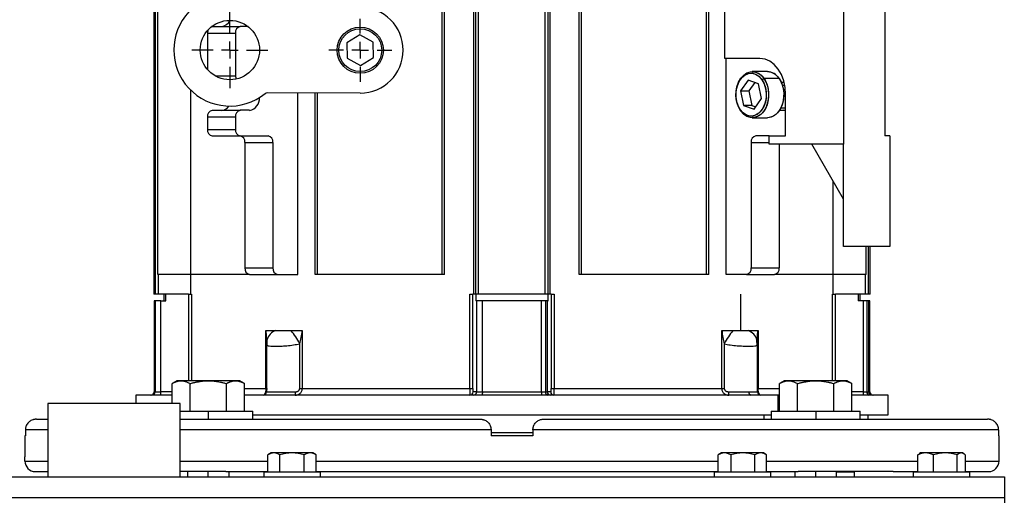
# Model space of a CAD drawing. Header units: inches. Extents: x 4 to 194, y 4 to 148.
# Tile 54 of 88: x 101 to 113, y 92 to 98. Entities that reach past the tile are written whole.
import ezdxf

# ---------------------------------------------------------------- set-up
doc = ezdxf.new("R2010")
doc.units = ezdxf.units.IN
doc.header["$LTSCALE"] = 18
doc.header["$MEASUREMENT"] = 0
doc.linetypes.add('CENTERX2', pattern=[0.8, 0.5, -0.1, 0.1, -0.1])
doc.layers.add('CENTER', color=40, linetype='CENTERX2')

# ---------------------------------------------------------------- blocks, each defined once
blk = doc.blocks.new('SW_CENTERMARKSYMBOL_12')
at = {"layer": 'CENTER', "color": 0}
for p, q in [((0, 0.2), (0, 0.454)), ((-0.2, 0), (-0.454, 0)), ((0, 0), (-0.1, 0)), ((0, 0), (0, 0.1)), ((0, 0), (0, -0.1)), ((0, 0), (0.1, 0)), ((0.2, 0), (0.454, 0)), ((0, -0.2), (0, -0.454))]:
    blk.add_line(p, q, dxfattribs=at)
blk = doc.blocks.new('SW_CENTERMARKSYMBOL_13')
at = {"layer": 'CENTER', "color": 0}
for p, q in [((0, 0.2), (0, 0.376)), ((-0.2, 0), (-0.376, 0)), ((0, 0), (-0.1, 0)), ((0, 0), (0, 0.1)), ((0, 0), (0, -0.1)), ((0, 0), (0.1, 0)), ((0.2, 0), (0.376, 0)), ((0, -0.2), (0, -0.376))]:
    blk.add_line(p, q, dxfattribs=at)

msp = doc.modelspace()

# ---------------------------------------------------------------- linework, layer by layer
for p, q in [((102.435, 102.299), (102.435, 94.547)), ((102.453, 94.547), (102.453, 102.299)), ((106.252, 94.547), (106.252, 102.299)), ((106.276, 94.547), (106.276, 102.299)), ((106.311, 94.547), (106.311, 102.299)), ((107.106, 94.547), (107.106, 102.299)), ((107.142, 94.547), (107.142, 102.299)), ((107.165, 94.547), (107.165, 102.299)), ((102.483, 94.783), (102.483, 102.185)), ((105.877, 94.783), (105.877, 102.185)), ((105.905, 94.783), (105.905, 102.185)), ((107.512, 94.783), (107.512, 102.185)), ((107.54, 94.783), (107.54, 102.185)), ((109.029, 94.783), (109.029, 102.185)), ((109.057, 94.783), (109.057, 102.185)), ((110.665, 100.669), (110.665, 96.338)), ((111.157, 100.57), (111.157, 96.437)), ((109.25, 97.362), (109.25, 99.645)), ((103.076, 97.663), (103.076, 97.229)), ((103.076, 97.663), (103.41, 97.663)), ((103.131, 97.742), (103.124, 97.741)), ((103.131, 97.742), (103.465, 97.742)), ((103.41, 97.663), (103.41, 97.155)), ((103.56, 97.742), (103.465, 97.742)), ((104.893, 97.642), (104.738, 97.547)), ((105.053, 97.555), (104.893, 97.642)), ((104.738, 97.547), (104.743, 97.365)), ((105.057, 97.374), (105.053, 97.555)), ((104.743, 97.365), (104.902, 97.278)), ((104.902, 97.278), (105.057, 97.374)), ((109.668, 97.362), (109.25, 97.362)), ((109.265, 94.783), (109.265, 97.362)), ((109.757, 97.204), (109.576, 97.204)), ((109.757, 97.204), (109.576, 97.204)), ((103.165, 97.155), (103.41, 97.155)), ((109.527, 97.104), (109.437, 96.973)), ((109.651, 97.06), (109.527, 97.104)), ((109.605, 97.076), (109.535, 96.973)), ((109.687, 96.885), (109.651, 97.06)), ((109.691, 97.108), (109.715, 97.122)), ((109.896, 97.122), (109.715, 97.122)), ((109.952, 97.076), (109.922, 97.076)), ((109.956, 97.075), (109.922, 97.075)), ((109.956, 97.077), (109.952, 97.076)), ((109.952, 97.076), (109.956, 97.076)), ((102.877, 94.783), (102.877, 96.98)), ((104.897, 96.948), (103.787, 96.95)), ((104.153, 94.783), (104.153, 96.949)), ((104.361, 94.783), (104.361, 96.949)), ((104.388, 94.783), (104.388, 96.949)), ((109.437, 96.973), (109.473, 96.798)), ((109.437, 96.973), (109.535, 96.973)), ((109.535, 96.973), (109.57, 96.798)), ((109.964, 97.039), (109.936, 97.039)), ((109.598, 96.754), (109.687, 96.885)), ((109.974, 96.437), (109.974, 96.929)), ((103.131, 96.742), (103.465, 96.742)), ((103.577, 96.742), (103.465, 96.742)), ((109.433, 96.749), (109.437, 96.736)), ((109.473, 96.798), (109.598, 96.754)), ((109.57, 96.798), (109.473, 96.798)), ((109.57, 96.798), (109.617, 96.782)), ((109.9, 96.742), (109.952, 96.742)), ((109.917, 96.771), (109.974, 96.771)), ((109.917, 96.771), (109.974, 96.771)), ((109.952, 96.742), (109.974, 96.742)), ((103.076, 96.663), (103.076, 96.515)), ((103.076, 96.663), (103.41, 96.663)), ((103.41, 96.663), (103.41, 96.515)), ((109.576, 96.653), (109.757, 96.653)), ((109.576, 96.653), (109.757, 96.653)), ((103.076, 96.515), (103.41, 96.515)), ((103.131, 96.437), (103.465, 96.437)), ((103.465, 96.437), (103.8, 96.437)), ((103.521, 96.358), (103.855, 96.358)), ((103.521, 96.358), (103.521, 94.862)), ((103.855, 96.358), (103.855, 94.862)), ((109.562, 96.358), (109.562, 94.862)), ((109.562, 96.358), (109.779, 96.358)), ((109.779, 96.437), (109.618, 96.437)), ((109.779, 96.338), (109.779, 96.437)), ((109.779, 96.437), (109.974, 96.437)), ((111.216, 96.437), (111.157, 96.437)), ((111.216, 96.437), (111.216, 95.118)), ((110.665, 96.338), (109.779, 96.338)), ((109.896, 96.338), (109.896, 94.862)), ((110.665, 95.683), (110.287, 96.338)), ((110.665, 95.118), (110.665, 96.338)), ((110.54, 94.783), (110.54, 95.9)), ((111.216, 95.118), (110.665, 95.118)), ((110.934, 94.783), (110.934, 95.118)), ((110.964, 94.547), (110.964, 95.118)), ((110.983, 94.547), (110.983, 95.118)), ((103.521, 94.862), (103.855, 94.862)), ((109.562, 94.862), (109.896, 94.862)), ((102.877, 94.783), (102.483, 94.783)), ((102.49, 94.547), (102.49, 94.783)), ((103.577, 94.783), (102.877, 94.783)), ((102.878, 94.547), (102.878, 94.783)), ((103.577, 94.783), (103.911, 94.783)), ((103.911, 94.783), (104.153, 94.783)), ((104.388, 94.783), (104.361, 94.783)), ((105.877, 94.783), (104.388, 94.783)), ((105.905, 94.783), (105.877, 94.783)), ((107.54, 94.783), (107.512, 94.783)), ((109.029, 94.783), (107.54, 94.783)), ((109.057, 94.783), (109.029, 94.783)), ((109.506, 94.783), (109.265, 94.783)), ((109.506, 94.783), (109.841, 94.783)), ((110.54, 94.783), (109.841, 94.783)), ((110.54, 94.547), (110.54, 94.783)), ((110.934, 94.783), (110.54, 94.783)), ((110.927, 94.547), (110.927, 94.783)), ((102.453, 94.547), (102.435, 94.547)), ((102.437, 94.468), (102.437, 93.381)), ((102.451, 94.468), (102.437, 94.468)), ((102.451, 94.468), (102.451, 93.381)), ((102.519, 94.468), (102.451, 94.468)), ((102.49, 94.547), (102.453, 94.547)), ((102.68, 94.547), (102.49, 94.547)), ((102.519, 93.381), (102.519, 94.468)), ((102.519, 94.468), (102.577, 94.468)), ((102.555, 94.547), (102.555, 94.468)), ((102.577, 94.468), (102.577, 94.547)), ((102.85, 94.547), (102.68, 94.547)), ((102.85, 94.547), (102.883, 94.547)), ((102.85, 94.547), (102.85, 93.513)), ((102.883, 94.547), (102.883, 93.513)), ((106.207, 93.421), (106.207, 94.547)), ((106.207, 94.547), (106.24, 94.547)), ((106.264, 94.547), (106.24, 94.547)), ((106.24, 93.421), (106.24, 94.547)), ((106.276, 94.547), (106.264, 94.547)), ((106.311, 94.547), (106.276, 94.547)), ((106.278, 94.547), (106.278, 94.468)), ((106.287, 94.468), (106.278, 94.468)), ((106.287, 94.468), (106.287, 93.381)), ((106.358, 94.468), (106.287, 94.468)), ((107.106, 94.547), (106.311, 94.547)), ((106.358, 93.381), (106.358, 94.468)), ((107.059, 94.468), (106.358, 94.468)), ((107.059, 93.381), (107.059, 94.468)), ((107.108, 94.468), (107.059, 94.468)), ((107.142, 94.547), (107.106, 94.547)), ((107.108, 94.468), (107.108, 93.381)), ((107.131, 94.468), (107.108, 94.468)), ((107.131, 93.381), (107.131, 94.468)), ((107.131, 94.468), (107.139, 94.468)), ((107.139, 94.468), (107.139, 94.547)), ((107.153, 94.547), (107.142, 94.547)), ((107.177, 94.547), (107.153, 94.547)), ((107.177, 94.547), (107.177, 93.421)), ((107.177, 94.547), (107.211, 94.547)), ((107.211, 94.547), (107.211, 93.421)), ((109.437, 94.547), (109.437, 94.114)), ((110.534, 94.547), (110.568, 94.547)), ((110.534, 93.513), (110.534, 94.547)), ((110.738, 94.547), (110.568, 94.547)), ((110.568, 93.513), (110.568, 94.547)), ((110.927, 94.547), (110.738, 94.547)), ((110.84, 94.547), (110.84, 94.468)), ((110.898, 94.468), (110.84, 94.468)), ((110.862, 94.468), (110.862, 94.547)), ((110.898, 94.468), (110.898, 93.381)), ((110.943, 94.468), (110.898, 94.468)), ((110.964, 94.547), (110.927, 94.547)), ((110.943, 94.468), (110.943, 93.381)), ((110.966, 94.468), (110.943, 94.468)), ((110.983, 94.547), (110.964, 94.547)), ((110.966, 93.381), (110.966, 94.468)), ((110.98, 94.468), (110.966, 94.468)), ((110.98, 93.381), (110.98, 94.468)), ((103.773, 94.114), (103.892, 94.114)), ((103.773, 93.421), (103.773, 94.114)), ((103.773, 94.114), (103.78, 93.981)), ((103.785, 93.999), (103.783, 93.938)), ((104.072, 94.114), (104.206, 94.114)), ((104.206, 94.114), (104.206, 93.421)), ((109.212, 94.114), (109.345, 94.114)), ((109.212, 93.421), (109.212, 94.114)), ((109.345, 94.114), (109.437, 94.114)), ((109.437, 94.114), (109.526, 94.114)), ((109.526, 94.114), (109.645, 94.114)), ((109.634, 93.938), (109.632, 93.999)), ((109.645, 94.114), (109.645, 93.421)), ((103.779, 93.947), (103.779, 93.381)), ((104.175, 93.421), (104.175, 93.956)), ((109.242, 93.956), (109.242, 93.421)), ((109.638, 93.381), (109.638, 93.947)), ((102.71, 93.513), (102.652, 93.479)), ((102.652, 93.241), (102.652, 93.479)), ((102.76, 93.513), (102.71, 93.513)), ((103.085, 93.513), (102.76, 93.513)), ((102.868, 93.149), (102.868, 93.479)), ((103.41, 93.513), (103.085, 93.513)), ((103.301, 93.149), (103.301, 93.479)), ((103.46, 93.513), (103.41, 93.513)), ((103.518, 93.479), (103.46, 93.513)), ((103.518, 93.149), (103.518, 93.479)), ((103.518, 93.421), (103.773, 93.421)), ((103.773, 93.421), (103.779, 93.421)), ((104.175, 93.421), (104.206, 93.421)), ((104.206, 93.421), (106.207, 93.421)), ((106.207, 93.421), (106.24, 93.421)), ((107.177, 93.421), (107.211, 93.421)), ((107.211, 93.421), (109.212, 93.421)), ((109.212, 93.421), (109.242, 93.421)), ((109.645, 93.421), (109.638, 93.421)), ((109.645, 93.421), (109.9, 93.421)), ((109.958, 93.513), (109.899, 93.479)), ((109.9, 93.149), (109.9, 93.479)), ((110.008, 93.513), (109.958, 93.513)), ((110.333, 93.513), (110.008, 93.513)), ((110.116, 93.149), (110.116, 93.479)), ((110.657, 93.513), (110.333, 93.513)), ((110.549, 93.149), (110.549, 93.479)), ((110.708, 93.513), (110.657, 93.513)), ((110.766, 93.479), (110.708, 93.513)), ((110.766, 93.149), (110.766, 93.479)), ((102.22, 93.342), (102.22, 93.241)), ((102.652, 93.342), (102.22, 93.342)), ((102.437, 93.381), (102.451, 93.381)), ((102.451, 93.381), (102.519, 93.381)), ((102.652, 93.381), (102.519, 93.381)), ((109.882, 93.342), (103.518, 93.342)), ((103.779, 93.381), (104.124, 93.381)), ((106.287, 93.381), (106.246, 93.381)), ((106.287, 93.381), (106.358, 93.381)), ((106.358, 93.381), (107.059, 93.381)), ((107.059, 93.381), (107.108, 93.381)), ((107.108, 93.381), (107.131, 93.381)), ((107.171, 93.381), (107.131, 93.381)), ((109.294, 93.381), (109.534, 93.381)), ((109.534, 93.381), (109.638, 93.381)), ((109.9, 93.342), (109.882, 93.342)), ((109.882, 93.342), (109.882, 93.149)), ((110.898, 93.381), (110.766, 93.381)), ((111.197, 93.342), (110.766, 93.342)), ((110.898, 93.381), (110.943, 93.381)), ((110.943, 93.381), (110.966, 93.381)), ((110.966, 93.381), (110.98, 93.381)), ((111.197, 93.106), (111.197, 93.342)), ((101.17, 93.241), (101.17, 92.366)), ((101.959, 93.241), (101.17, 93.241)), ((102.748, 93.241), (101.959, 93.241)), ((102.748, 92.366), (102.748, 93.241)), ((102.748, 93.149), (103.085, 93.149)), ((103.085, 93.149), (103.085, 93.054)), ((103.085, 93.149), (103.616, 93.149)), ((103.616, 93.054), (103.616, 93.149)), ((103.616, 93.106), (109.802, 93.106)), ((109.714, 93.106), (109.714, 93.054)), ((109.802, 93.149), (109.802, 93.054)), ((109.802, 93.149), (110.333, 93.149)), ((110.333, 93.149), (110.333, 93.054)), ((110.333, 93.149), (110.864, 93.149)), ((110.864, 93.054), (110.864, 93.149)), ((110.864, 93.106), (111.197, 93.106)), ((110.959, 93.054), (110.959, 93.106)), ((101.034, 93.054), (101.17, 93.054)), ((102.748, 93.054), (106.334, 93.054)), ((107.084, 93.054), (112.384, 93.054)), ((100.896, 92.854), (100.896, 92.604)), ((100.902, 92.854), (100.896, 92.854)), ((100.902, 92.929), (100.902, 92.854)), ((101.17, 92.929), (100.902, 92.929)), ((106.459, 92.929), (102.748, 92.929)), ((106.459, 92.929), (106.459, 92.854)), ((106.959, 92.893), (106.459, 92.893)), ((106.959, 92.854), (106.459, 92.854)), ((106.959, 92.929), (106.959, 92.854)), ((112.516, 92.929), (106.959, 92.929)), ((112.516, 92.929), (112.516, 92.854)), ((112.521, 92.854), (112.516, 92.854)), ((112.521, 92.604), (112.521, 92.854)), ((100.896, 92.554), (100.896, 92.604)), ((103.834, 92.651), (103.795, 92.629)), ((103.795, 92.421), (103.795, 92.629)), ((103.867, 92.651), (103.834, 92.651)), ((104.084, 92.651), (103.867, 92.651)), ((103.939, 92.421), (103.939, 92.629)), ((104.3, 92.651), (104.084, 92.651)), ((104.228, 92.421), (104.228, 92.629)), ((104.334, 92.651), (104.3, 92.651)), ((104.372, 92.629), (104.334, 92.651)), ((104.372, 92.421), (104.372, 92.629)), ((109.209, 92.651), (109.17, 92.629)), ((109.17, 92.421), (109.17, 92.629)), ((109.244, 92.651), (109.209, 92.651)), ((109.463, 92.651), (109.244, 92.651)), ((109.319, 92.629), (109.319, 92.421)), ((109.677, 92.651), (109.463, 92.651)), ((109.607, 92.421), (109.607, 92.629)), ((109.709, 92.651), (109.677, 92.651)), ((109.747, 92.629), (109.709, 92.651)), ((109.747, 92.421), (109.747, 92.629)), ((111.55, 92.629), (111.569, 92.638)), ((111.55, 92.421), (111.55, 92.629)), ((111.584, 92.651), (111.566, 92.642)), ((111.644, 92.651), (111.584, 92.651)), ((111.88, 92.651), (111.644, 92.651)), ((111.738, 92.421), (111.738, 92.629)), ((112.07, 92.651), (111.88, 92.651)), ((112.022, 92.421), (112.022, 92.629)), ((112.084, 92.651), (112.07, 92.651)), ((112.101, 92.642), (112.084, 92.651)), ((112.117, 92.629), (112.117, 92.421)), ((112.521, 92.554), (112.521, 92.604)), ((100.896, 92.554), (101.17, 92.554)), ((102.748, 92.554), (103.795, 92.554)), ((104.372, 92.554), (109.17, 92.554)), ((109.747, 92.554), (111.55, 92.554)), ((112.117, 92.554), (112.521, 92.554)), ((95.584, 92.366), (112.584, 92.366)), ((101.021, 92.429), (101.17, 92.429)), ((103.295, 92.429), (102.748, 92.429)), ((102.835, 92.429), (102.835, 92.366)), ((103.085, 92.366), (103.085, 92.429)), ((103.295, 92.429), (103.795, 92.429)), ((103.335, 92.366), (103.335, 92.429)), ((103.746, 92.421), (103.746, 92.366)), ((104.422, 92.421), (103.746, 92.421)), ((104.372, 92.429), (109.17, 92.429)), ((104.422, 92.366), (104.422, 92.421)), ((109.121, 92.421), (109.121, 92.366)), ((109.797, 92.421), (109.121, 92.421)), ((109.747, 92.429), (110.122, 92.429)), ((109.797, 92.366), (109.797, 92.421)), ((110.083, 92.429), (110.083, 92.366)), ((111.258, 92.429), (110.122, 92.429)), ((110.333, 92.366), (110.333, 92.429)), ((110.583, 92.366), (110.583, 92.429)), ((110.797, 92.421), (110.583, 92.421)), ((110.736, 92.421), (110.736, 92.429)), ((110.797, 92.366), (110.797, 92.421)), ((111.258, 92.429), (111.55, 92.429)), ((111.496, 92.421), (111.496, 92.366)), ((112.172, 92.421), (111.496, 92.421)), ((112.117, 92.429), (112.396, 92.429)), ((112.172, 92.366), (112.172, 92.421)), ((112.584, 92.366), (112.584, 92.116)), ((112.584, 92.116), (95.584, 92.116)), ((112.584, 92.116), (112.584, 92.054))]:
    msp.add_line(p, q)
at = {"flags": 128}
for points in [[(109.974, 96.929), (109.968, 97.013), (109.951, 97.094), (109.923, 97.169), (109.884, 97.235), (109.838, 97.289), (109.785, 97.329), (109.728, 97.353), (109.668, 97.362)], [(109.433, 96.749), (109.406, 96.798), (109.389, 96.855), (109.381, 96.916), (109.384, 96.977), (109.398, 97.036), (109.421, 97.088), (109.452, 97.132), (109.489, 97.163), (109.531, 97.181), (109.575, 97.184), (109.618, 97.172), (109.657, 97.147), (109.691, 97.108)], [(109.381, 96.929), (109.386, 96.988), (109.4, 97.044), (109.424, 97.093), (109.454, 97.134), (109.49, 97.164), (109.531, 97.181), (109.573, 97.184), (109.614, 97.174), (109.653, 97.15), (109.686, 97.115), (109.713, 97.069), (109.732, 97.016), (109.742, 96.958), (109.742, 96.899), (109.732, 96.841), (109.713, 96.788), (109.686, 96.743), (109.653, 96.707), (109.614, 96.684), (109.573, 96.673), (109.531, 96.677), (109.49, 96.694), (109.454, 96.723), (109.424, 96.764), (109.4, 96.814), (109.386, 96.87), (109.381, 96.929)], [(109.437, 96.736), (109.41, 96.784), (109.392, 96.84), (109.382, 96.9), (109.383, 96.962), (109.393, 97.022), (109.412, 97.077), (109.44, 97.125), (109.474, 97.163), (109.513, 97.19), (109.556, 97.203), (109.6, 97.202), (109.642, 97.188), (109.681, 97.161), (109.715, 97.122)], [(109.576, 97.204), (109.619, 97.197), (109.661, 97.177), (109.698, 97.144), (109.728, 97.101), (109.752, 97.048), (109.766, 96.99), (109.771, 96.929)], [(109.757, 97.204), (109.8, 97.197), (109.842, 97.177), (109.879, 97.144), (109.909, 97.101), (109.933, 97.048), (109.947, 96.99), (109.952, 96.929)], [(109.691, 97.108), (109.718, 97.059), (109.735, 97.003), (109.743, 96.942), (109.74, 96.88), (109.726, 96.822), (109.704, 96.769), (109.672, 96.726), (109.635, 96.694), (109.593, 96.677), (109.55, 96.673), (109.507, 96.685), (109.467, 96.711), (109.433, 96.749)], [(109.715, 97.122), (109.742, 97.073), (109.761, 97.017), (109.77, 96.957), (109.77, 96.895), (109.759, 96.835), (109.74, 96.78), (109.713, 96.732), (109.678, 96.694), (109.639, 96.668), (109.596, 96.655), (109.553, 96.655), (109.51, 96.669), (109.471, 96.697), (109.437, 96.736)], [(109.896, 97.122), (109.923, 97.073), (109.942, 97.017), (109.951, 96.957), (109.95, 96.895), (109.94, 96.835), (109.921, 96.78), (109.894, 96.732), (109.859, 96.694), (109.82, 96.668), (109.777, 96.655), (109.757, 96.653)], [(109.771, 96.929), (109.766, 96.867), (109.752, 96.809), (109.728, 96.757), (109.698, 96.713), (109.661, 96.68), (109.619, 96.66), (109.576, 96.653)], [(109.952, 96.929), (109.947, 96.867), (109.933, 96.809), (109.909, 96.757), (109.879, 96.713), (109.842, 96.68), (109.8, 96.66), (109.757, 96.653)]]:
    msp.add_lwpolyline(points, dxfattribs=at)
for centre, radius in [((103.342, 97.462), 0.354), ((104.898, 97.46), 0.276), ((104.898, 97.46), 0.256)]:
    msp.add_circle(centre, radius)
for centre, radius, start, end in [((103.342, 97.462), 0.669, 50.9975, 308.8823), ((104.898, 97.46), 0.512, 269.9399, 89.9399), ((103.23, 97.861), 0.12, 276.143, 338.0771), ((103.18, 97.664), 0.104, 156.9894, 180.3684), ((103.479, 97.673), 0.0703, 101.4218, 188.0495), ((109.75, 97.033), 0.171, 31.1386, 87.5021), ((103.514, 97.154), 0.104, 179.659, 201.9233), ((103.787, 96.91), 0.0394, 89.9399, 128.8823), ((103.551, 96.883), 0.144, 280.2551, 3.8413), ((103.145, 96.673), 0.0703, 101.4218, 188.0495), ((103.236, 96.849), 0.108, 273.5129, 328.3889), ((103.479, 96.673), 0.0703, 101.4218, 188.0495), ((109.951, 96.699), 0.0431, 57.9106, 89.2), ((103.145, 96.506), 0.0703, 171.9505, 258.5782), ((103.479, 96.506), 0.0703, 171.9505, 258.5782), ((103.452, 96.368), 0.0703, 351.9505, 78.5782), ((103.786, 96.368), 0.0703, 351.9505, 78.5782), ((109.632, 96.368), 0.0703, 101.4218, 188.0495), ((109.951, 96.48), 0.0431, 270.8, 302.0894), ((103.591, 94.852), 0.0703, 171.9505, 258.5782), ((103.925, 94.852), 0.0703, 171.9505, 258.5782), ((109.493, 94.852), 0.0703, 281.4218, 8.0495), ((109.827, 94.852), 0.0703, 281.4218, 8.0495), ((103.943, 93.959), 0.163, 108.3786, 165.9732), ((103.215, 93.442), 1.089, 28.1281, 38.0802), ((110.203, 93.442), 1.089, 141.9198, 151.8719), ((109.472, 93.957), 0.165, 14.5029, 71.1381), ((102.398, 93.381), 0.0394, 270, 0), ((102.412, 93.381), 0.0393, 270.0969, 0.0966), ((102.444, 93.372), 0.0758, 336.9143, 7.3184), ((103.74, 93.381), 0.0394, 270.0109, 0.0109), ((103.766, 93.372), 0.358, 355.2625, 1.576), ((106.207, 93.381), 0.0392, 270.2787, 0.276), ((106.247, 93.381), 0.0392, 270.2787, 0.276), ((106.236, 93.372), 0.123, 346.0501, 4.5678), ((107.182, 93.372), 0.123, 175.4322, 193.9499), ((107.143, 93.377), 0.0351, 171.9505, 258.5782), ((107.17, 93.381), 0.0392, 179.724, 269.7213), ((107.21, 93.381), 0.0392, 179.724, 269.7213), ((109.651, 93.372), 0.358, 178.424, 184.7375), ((109.569, 93.377), 0.0351, 171.9505, 258.5782), ((109.677, 93.381), 0.0394, 179.9891, 269.9891), ((110.974, 93.372), 0.0758, 172.6816, 203.0857), ((110.978, 93.377), 0.0351, 171.9505, 258.5782), ((111.005, 93.381), 0.0393, 179.9034, 269.9031), ((111.02, 93.381), 0.0394, 180, 270), ((101.021, 92.554), 0.125, 180, 270), ((112.396, 92.554), 0.125, 270, 0)]:
    msp.add_arc(centre, radius, start, end)
for points in [[(103.892, 94.114), (103.95, 94.114), (104.01, 94.114), (104.072, 94.114)], [(103.867, 92.651), (103.843, 92.651), (103.819, 92.643), (103.795, 92.629)], [(103.939, 92.629), (103.916, 92.643), (103.892, 92.651), (103.867, 92.651)], [(104.084, 92.651), (104.034, 92.651), (103.986, 92.643), (103.939, 92.629)], [(104.228, 92.629), (104.181, 92.643), (104.133, 92.651), (104.084, 92.651)], [(104.3, 92.651), (104.276, 92.651), (104.252, 92.643), (104.228, 92.629)], [(104.372, 92.629), (104.349, 92.643), (104.325, 92.651), (104.3, 92.651)], [(109.244, 92.651), (109.219, 92.651), (109.194, 92.643), (109.17, 92.629)], [(109.319, 92.629), (109.294, 92.643), (109.27, 92.651), (109.244, 92.651)], [(109.463, 92.651), (109.414, 92.651), (109.366, 92.643), (109.319, 92.629)], [(109.607, 92.629), (109.56, 92.643), (109.512, 92.651), (109.463, 92.651)], [(109.677, 92.651), (109.653, 92.651), (109.63, 92.643), (109.607, 92.629)], [(109.747, 92.629), (109.724, 92.643), (109.701, 92.651), (109.677, 92.651)], [(111.644, 92.651), (111.612, 92.651), (111.581, 92.643), (111.55, 92.629)], [(111.738, 92.629), (111.707, 92.643), (111.676, 92.651), (111.644, 92.651)], [(111.88, 92.651), (111.831, 92.651), (111.784, 92.643), (111.738, 92.629)], [(112.022, 92.629), (111.975, 92.643), (111.928, 92.651), (111.88, 92.651)], [(112.07, 92.651), (112.053, 92.651), (112.037, 92.643), (112.022, 92.629)], [(112.117, 92.629), (112.102, 92.643), (112.086, 92.651), (112.07, 92.651)]]:
    msp.add_open_spline(points, degree=3)
for points, knots in [([(104.175, 93.956), (104.181, 93.976), (104.187, 94.002), (104.197, 94.057), (104.202, 94.085), (104.206, 94.114)], [0, 0, 0, 0, 0.5, 0.5, 1, 1, 1, 1]), ([(109.212, 94.114), (109.216, 94.085), (109.22, 94.057), (109.23, 94.002), (109.236, 93.976), (109.242, 93.956)], [0, 0, 0, 0, 0.5, 0.5, 1, 1, 1, 1]), ([(109.636, 93.956), (109.635, 93.976), (109.636, 94.002), (109.639, 94.057), (109.641, 94.085), (109.645, 94.114)], [0, 0, 0, 0, 0.5, 0.5, 1, 1, 1, 1]), ([(103.782, 93.956), (103.78, 93.953), (103.779, 93.95), (103.779, 93.945), (103.78, 93.943), (103.782, 93.939), (103.784, 93.937), (103.79, 93.934), (103.793, 93.933), (103.806, 93.93), (103.817, 93.928), (103.839, 93.927), (103.847, 93.927), (103.864, 93.926), (103.873, 93.926), (103.902, 93.926), (103.924, 93.926), (103.959, 93.928), (103.971, 93.928), (103.996, 93.93), (104.009, 93.931), (104.048, 93.934), (104.074, 93.937), (104.126, 93.945), (104.152, 93.95), (104.175, 93.956)], [0, 0, 0, 0, 0.0625, 0.0625, 0.125, 0.125, 0.1875, 0.1875, 0.25, 0.25, 0.375, 0.375, 0.4375, 0.4375, 0.5, 0.5, 0.625, 0.625, 0.6875, 0.6875, 0.75, 0.75, 0.875, 0.875, 1, 1, 1, 1]), ([(109.242, 93.956), (109.266, 93.95), (109.317, 93.939), (109.395, 93.931), (109.47, 93.927), (109.537, 93.926), (109.588, 93.927), (109.622, 93.93), (109.629, 93.936), (109.633, 93.939)], [0, 0, 0, 0, 0.133303, 0.286161, 0.427598, 0.584618, 0.742123, 0.883944, 1, 1, 1, 1]), ([(109.633, 93.939), (109.634, 93.94), (109.639, 93.941), (109.637, 93.945), (109.636, 93.947)], [0, 0, 0, 0, 0.396682, 1, 1, 1, 1]), ([(102.652, 93.479), (102.655, 93.481), (102.661, 93.485), (102.67, 93.489), (102.679, 93.494), (102.688, 93.497), (102.697, 93.501), (102.707, 93.505), (102.719, 93.508), (102.733, 93.511), (102.746, 93.513), (102.755, 93.513), (102.76, 93.513)], [0, 0, 0, 0, 0.086558, 0.171571, 0.25523, 0.337744, 0.419344, 0.500279, 0.625511, 0.749529, 0.875049, 1, 1, 1, 1]), ([(102.76, 93.513), (102.762, 93.513), (102.767, 93.513), (102.774, 93.512), (102.781, 93.512), (102.79, 93.51), (102.801, 93.508), (102.816, 93.504), (102.832, 93.498), (102.85, 93.489), (102.862, 93.483), (102.868, 93.479)], [0, 0, 0, 0, 0.06265, 0.125221, 0.187906, 0.250899, 0.374964, 0.500377, 0.662696, 0.828653, 1, 1, 1, 1]), ([(102.868, 93.479), (102.874, 93.481), (102.886, 93.485), (102.904, 93.489), (102.922, 93.494), (102.94, 93.497), (102.957, 93.501), (102.978, 93.504), (103.002, 93.508), (103.03, 93.511), (103.057, 93.513), (103.076, 93.513), (103.085, 93.513)], [0, 0, 0, 0, 0.086123, 0.170716, 0.253969, 0.336087, 0.417297, 0.497842, 0.624014, 0.748838, 0.874644, 1, 1, 1, 1]), ([(103.085, 93.513), (103.089, 93.513), (103.098, 93.513), (103.112, 93.512), (103.126, 93.512), (103.144, 93.51), (103.167, 93.508), (103.197, 93.504), (103.229, 93.498), (103.265, 93.489), (103.289, 93.483), (103.301, 93.479)], [0, 0, 0, 0, 0.0621909, 0.1243366, 0.186628, 0.249253, 0.3732506, 0.4984658, 0.661396, 0.8279823, 1, 1, 1, 1]), ([(103.301, 93.479), (103.304, 93.481), (103.31, 93.485), (103.319, 93.489), (103.328, 93.494), (103.337, 93.497), (103.346, 93.501), (103.356, 93.505), (103.368, 93.508), (103.382, 93.511), (103.396, 93.513), (103.405, 93.513), (103.41, 93.513)], [0, 0, 0, 0, 0.086558, 0.171571, 0.25523, 0.337744, 0.419344, 0.500279, 0.625511, 0.749529, 0.875049, 1, 1, 1, 1]), ([(103.41, 93.513), (103.412, 93.513), (103.416, 93.513), (103.423, 93.512), (103.43, 93.512), (103.439, 93.51), (103.451, 93.508), (103.466, 93.504), (103.482, 93.498), (103.5, 93.489), (103.512, 93.483), (103.518, 93.479)], [0, 0, 0, 0, 0.06265, 0.125221, 0.187906, 0.250899, 0.374964, 0.500377, 0.662696, 0.828653, 1, 1, 1, 1]), ([(103.773, 93.421), (103.773, 93.408), (103.771, 93.395), (103.766, 93.374), (103.763, 93.366), (103.756, 93.353), (103.753, 93.349), (103.746, 93.343), (103.743, 93.342), (103.74, 93.342)], [0, 0, 0, 0, 0.25, 0.25, 0.5, 0.5, 0.75, 0.75, 1, 1, 1, 1]), ([(103.782, 93.421), (103.782, 93.42), (103.782, 93.417), (103.782, 93.414), (103.782, 93.41), (103.781, 93.407), (103.781, 93.402), (103.781, 93.396), (103.78, 93.391), (103.78, 93.386), (103.779, 93.384), (103.779, 93.382), (103.779, 93.382), (103.779, 93.381)], [0, 0, 0, 0, 0.050083, 0.099608, 0.149184, 0.199419, 0.250898, 0.373127, 0.501169, 0.622708, 0.750451, 0.872822, 1, 1, 1, 1]), ([(104.123, 93.342), (104.132, 93.342), (104.141, 93.343), (104.159, 93.349), (104.168, 93.353), (104.18, 93.363), (104.184, 93.366), (104.191, 93.375), (104.194, 93.379), (104.202, 93.395), (104.206, 93.408), (104.206, 93.421)], [0, 0, 0, 0, 0.25, 0.25, 0.5, 0.5, 0.625, 0.625, 0.75, 0.75, 1, 1, 1, 1]), ([(104.124, 93.381), (104.125, 93.382), (104.128, 93.382), (104.133, 93.382), (104.137, 93.383), (104.143, 93.384), (104.15, 93.386), (104.158, 93.391), (104.165, 93.396), (104.17, 93.403), (104.173, 93.409), (104.175, 93.415), (104.175, 93.419), (104.175, 93.421)], [0, 0, 0, 0, 0.063908, 0.126403, 0.187724, 0.248126, 0.376064, 0.49788, 0.626029, 0.748449, 0.833736, 0.916644, 1, 1, 1, 1]), ([(106.207, 93.421), (106.207, 93.41), (106.207, 93.4), (106.207, 93.385), (106.207, 93.381), (106.207, 93.372), (106.207, 93.368), (106.207, 93.361), (106.207, 93.358), (106.207, 93.352), (106.207, 93.35), (106.207, 93.344), (106.207, 93.342), (106.207, 93.342)], [0, 0, 0, 0, 0.25, 0.25, 0.375, 0.375, 0.5, 0.5, 0.625, 0.625, 0.75, 0.75, 1, 1, 1, 1]), ([(106.24, 93.421), (106.24, 93.416), (106.241, 93.41), (106.241, 93.401), (106.242, 93.396), (106.243, 93.389), (106.243, 93.386), (106.245, 93.382), (106.245, 93.381), (106.246, 93.381)], [0, 0, 0, 0, 0.25, 0.25, 0.5, 0.5, 0.75, 0.75, 1, 1, 1, 1]), ([(107.171, 93.381), (107.172, 93.381), (107.173, 93.382), (107.174, 93.386), (107.175, 93.389), (107.176, 93.396), (107.176, 93.401), (107.177, 93.41), (107.177, 93.416), (107.177, 93.421)], [0, 0, 0, 0, 0.25, 0.25, 0.5, 0.5, 0.75, 0.75, 1, 1, 1, 1]), ([(107.21, 93.342), (107.21, 93.342), (107.21, 93.344), (107.211, 93.352), (107.211, 93.358), (107.211, 93.368), (107.211, 93.372), (107.211, 93.381), (107.211, 93.385), (107.211, 93.4), (107.211, 93.41), (107.211, 93.421)], [0, 0, 0, 0, 0.25, 0.25, 0.5, 0.5, 0.625, 0.625, 0.75, 0.75, 1, 1, 1, 1]), ([(109.212, 93.421), (109.212, 93.408), (109.215, 93.395), (109.226, 93.374), (109.233, 93.366), (109.25, 93.353), (109.258, 93.349), (109.276, 93.343), (109.286, 93.342), (109.295, 93.342)], [0, 0, 0, 0, 0.25, 0.25, 0.5, 0.5, 0.75, 0.75, 1, 1, 1, 1]), ([(109.242, 93.421), (109.242, 93.42), (109.242, 93.417), (109.243, 93.414), (109.244, 93.41), (109.245, 93.407), (109.248, 93.402), (109.252, 93.396), (109.259, 93.391), (109.267, 93.386), (109.276, 93.384), (109.284, 93.382), (109.29, 93.382), (109.294, 93.381)], [0, 0, 0, 0, 0.050083, 0.0996079, 0.1491842, 0.1994194, 0.2508978, 0.3731274, 0.5011686, 0.6227075, 0.7504506, 0.8728222, 1, 1, 1, 1]), ([(109.677, 93.342), (109.674, 93.342), (109.671, 93.343), (109.665, 93.349), (109.661, 93.353), (109.656, 93.363), (109.655, 93.366), (109.651, 93.375), (109.65, 93.379), (109.646, 93.395), (109.645, 93.408), (109.645, 93.421)], [0, 0, 0, 0, 0.25, 0.25, 0.5, 0.5, 0.625, 0.625, 0.75, 0.75, 1, 1, 1, 1]), ([(109.9, 93.479), (109.903, 93.481), (109.909, 93.485), (109.918, 93.489), (109.927, 93.494), (109.936, 93.497), (109.944, 93.501), (109.955, 93.505), (109.967, 93.508), (109.98, 93.511), (109.994, 93.513), (110.003, 93.513), (110.008, 93.513)], [0, 0, 0, 0, 0.086558, 0.171571, 0.25523, 0.337744, 0.419344, 0.500279, 0.625511, 0.749529, 0.875049, 1, 1, 1, 1]), ([(110.008, 93.513), (110.01, 93.513), (110.015, 93.513), (110.022, 93.512), (110.028, 93.512), (110.038, 93.51), (110.049, 93.508), (110.064, 93.504), (110.08, 93.498), (110.098, 93.489), (110.11, 93.483), (110.116, 93.479)], [0, 0, 0, 0, 0.06265, 0.125221, 0.187906, 0.250899, 0.374964, 0.500377, 0.662696, 0.828653, 1, 1, 1, 1]), ([(110.116, 93.479), (110.122, 93.481), (110.134, 93.485), (110.152, 93.489), (110.17, 93.494), (110.188, 93.497), (110.205, 93.501), (110.226, 93.504), (110.25, 93.508), (110.278, 93.511), (110.305, 93.513), (110.323, 93.513), (110.333, 93.513)], [0, 0, 0, 0, 0.086123, 0.170716, 0.253969, 0.336087, 0.417297, 0.497842, 0.624014, 0.748838, 0.874644, 1, 1, 1, 1]), ([(110.333, 93.513), (110.337, 93.513), (110.346, 93.513), (110.36, 93.512), (110.374, 93.512), (110.392, 93.51), (110.415, 93.508), (110.444, 93.504), (110.477, 93.498), (110.513, 93.489), (110.537, 93.483), (110.549, 93.479)], [0, 0, 0, 0, 0.0621909, 0.1243366, 0.186628, 0.249253, 0.3732506, 0.4984658, 0.661396, 0.8279823, 1, 1, 1, 1]), ([(110.549, 93.479), (110.552, 93.481), (110.558, 93.485), (110.567, 93.489), (110.576, 93.494), (110.585, 93.497), (110.594, 93.501), (110.604, 93.505), (110.616, 93.508), (110.63, 93.511), (110.644, 93.513), (110.653, 93.513), (110.657, 93.513)], [0, 0, 0, 0, 0.086558, 0.171571, 0.25523, 0.337744, 0.419344, 0.500279, 0.625511, 0.749529, 0.875049, 1, 1, 1, 1]), ([(110.657, 93.513), (110.66, 93.513), (110.664, 93.513), (110.671, 93.512), (110.678, 93.512), (110.687, 93.51), (110.699, 93.508), (110.713, 93.504), (110.73, 93.498), (110.748, 93.489), (110.76, 93.483), (110.766, 93.479)], [0, 0, 0, 0, 0.06265, 0.125221, 0.187906, 0.250899, 0.374964, 0.500377, 0.662696, 0.828653, 1, 1, 1, 1]), ([(109.638, 93.381), (109.638, 93.382), (109.638, 93.382), (109.638, 93.382), (109.638, 93.383), (109.638, 93.383), (109.638, 93.384)], [0, 0, 0, 0, 0.2575629, 0.5094292, 0.7565669, 1, 1, 1, 1]), ([(101.034, 93.054), (101.031, 93.054), (101.026, 93.054), (101.019, 93.053), (101.012, 93.052), (101.006, 93.051), (101, 93.05), (100.995, 93.048), (100.984, 93.045), (100.968, 93.038), (100.948, 93.025), (100.93, 93.008), (100.918, 92.99), (100.911, 92.975), (100.907, 92.964), (100.904, 92.952), (100.902, 92.941), (100.902, 92.933), (100.902, 92.929)], [0, 0, 0, 0, 0.043995, 0.085237, 0.123722, 0.159443, 0.192398, 0.222583, 0.249994, 0.383265, 0.4992, 0.632005, 0.74934, 0.802622, 0.853952, 0.903688, 0.952227, 1, 1, 1, 1]), ([(106.334, 93.054), (106.336, 93.054), (106.34, 93.054), (106.346, 93.053), (106.352, 93.053), (106.357, 93.052), (106.362, 93.051), (106.367, 93.049), (106.371, 93.048), (106.381, 93.045), (106.395, 93.038), (106.415, 93.025), (106.432, 93.008), (106.443, 92.99), (106.45, 92.975), (106.454, 92.964), (106.457, 92.952), (106.458, 92.941), (106.459, 92.933), (106.459, 92.929)], [0, 0, 0, 0, 0.0395588, 0.0767428, 0.1115524, 0.1439879, 0.1740494, 0.2017376, 0.227053, 0.2499964, 0.3836574, 0.499202, 0.6322055, 0.7493413, 0.8026717, 0.8540229, 0.9037572, 0.9522731, 1, 1, 1, 1]), ([(106.959, 92.929), (106.959, 92.931), (106.959, 92.935), (106.959, 92.941), (106.96, 92.946), (106.961, 92.952), (106.962, 92.958), (106.964, 92.964), (106.965, 92.969), (106.967, 92.975), (106.97, 92.98), (106.975, 92.992), (106.986, 93.008), (107.003, 93.025), (107.022, 93.038), (107.039, 93.046), (107.054, 93.051), (107.068, 93.053), (107.078, 93.054), (107.084, 93.054)], [0, 0, 0, 0, 0.023803, 0.047748, 0.07189, 0.096285, 0.120986, 0.146042, 0.171503, 0.197415, 0.223823, 0.250768, 0.367885, 0.500891, 0.616417, 0.75008, 0.816513, 0.899818, 1, 1, 1, 1]), ([(112.516, 92.929), (112.516, 92.931), (112.516, 92.935), (112.515, 92.941), (112.515, 92.946), (112.514, 92.952), (112.512, 92.958), (112.511, 92.964), (112.509, 92.969), (112.507, 92.975), (112.504, 92.98), (112.499, 92.992), (112.487, 93.008), (112.47, 93.025), (112.449, 93.038), (112.431, 93.046), (112.415, 93.051), (112.4, 93.053), (112.39, 93.054), (112.384, 93.054)], [0, 0, 0, 0, 0.023829, 0.047794, 0.071951, 0.096355, 0.121058, 0.146113, 0.171566, 0.197464, 0.223851, 0.250768, 0.368084, 0.50089, 0.616808, 0.750079, 0.818331, 0.901656, 1, 1, 1, 1])]:
    msp.add_open_spline(points, degree=3, knots=knots)

# ---------------------------------------------------------------- block references
at = {"layer": 'CENTER'}
for name, p in [('SW_CENTERMARKSYMBOL_12', (103.342, 97.462)), ('SW_CENTERMARKSYMBOL_13', (104.898, 97.46))]:
    msp.add_blockref(name, p, dxfattribs=at)

doc.saveas('drawing.dxf')
